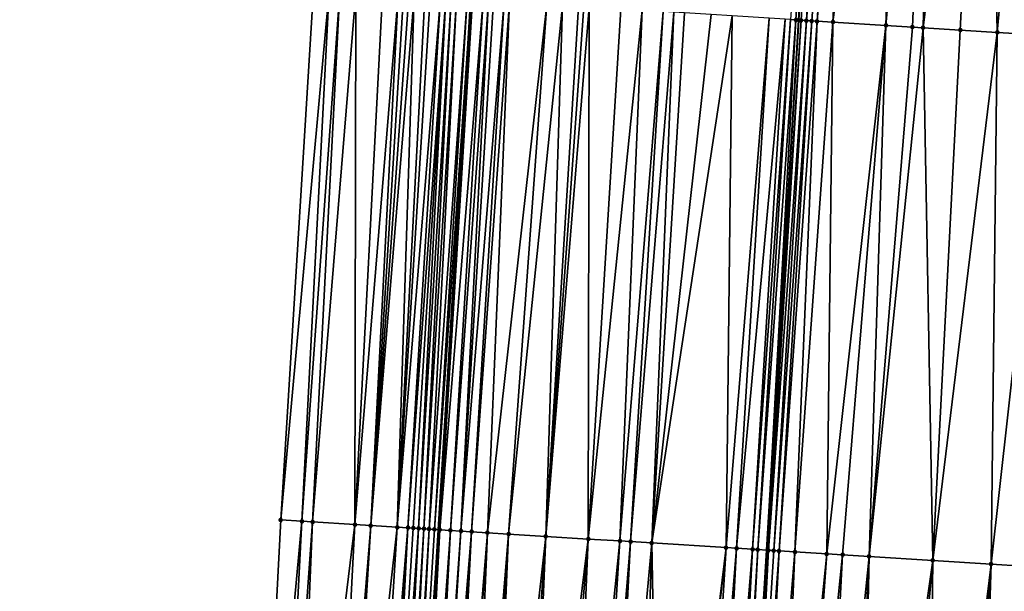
# Model space of a CAD drawing. Header units: feet. Extents: x 2004186 to 2014793, y 836912 to 864902.
# Tile 204 of 256: x 2010554 to 2010591, y 843225 to 843247. Entities that reach past the tile are written whole.
import ezdxf

# ---------------------------------------------------------------- set-up
doc = ezdxf.new("R2010")
doc.units = ezdxf.units.FT
doc.header["$LTSCALE"] = 100
doc.header["$MEASUREMENT"] = 0
for name, color, linetype, lineweight in [('EP_Travel Lane', 5, 'Continuous', 40), ('GPL_Skip Line', 2, 'Continuous', 40), ('Road Shots', 4, 'Continuous', 200), ('Road X-Section', 30, 'Continuous', 13)]:
    doc.layers.add(name, color=color, linetype=linetype, lineweight=lineweight)
doc.layers.add('I-77 SB_MM21-27-Surface-Border', color=7, linetype='Continuous')
doc.layers.add('I-77 SB_MM21-27-Surface-TIN', color=7, linetype='Continuous')

msp = doc.modelspace()

# ---------------------------------------------------------------- linework, layer by layer
at = {"layer": 'EP_Travel Lane'}
msp.add_polyline3d([(2010558.512224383, 843047.9798251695, 384.2585797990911), (2010559.752005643, 843067.9353389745, 384.6486199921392), (2010560.987375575, 843087.909927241, 385.0164313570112), (2010562.20879127, 843107.8919530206, 385.3857446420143), (2010563.419590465, 843127.846860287, 385.7751095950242), (2010564.630640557, 843147.8059025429, 386.1475509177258), (2010565.841734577, 843167.7656687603, 386.517383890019), (2010567.052789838, 843187.7247961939, 386.8756914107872), (2010568.26388598, 843207.6845973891, 387.2601996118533), (2010569.474938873, 843227.6436857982, 387.6570331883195), (2010570.692203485, 843247.6005962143, 388.0009039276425), (2010571.925634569, 843267.5543765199, 388.3690121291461), (2010573.169465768, 843287.5121162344, 388.7474257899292), (2010574.41324535, 843307.4690277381, 389.1454948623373), (2010575.657103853, 843327.4272055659, 389.5305563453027), (2010576.900872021, 843347.3839339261, 389.8874760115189), (2010578.144682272, 843367.3413375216, 390.2809696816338), (2010579.388404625, 843387.2973307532, 390.6696363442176), (2010580.625999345, 843407.2661358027, 391.0499260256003)], dxfattribs=at)
at = {"layer": 'GPL_Skip Line'}
msp.add_polyline3d([(2010572.173120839, 843067.1853502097, 384.8866842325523), (2010573.383677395, 843087.1522644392, 385.2715111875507), (2010574.593150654, 843107.1217036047, 385.6481250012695), (2010575.801028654, 843127.0774880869, 386.0198397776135), (2010577.009118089, 843147.0367657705, 386.3862241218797), (2010578.217223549, 843166.9963081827, 386.7645406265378), (2010579.425309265, 843186.9555244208, 387.1382847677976), (2010580.633436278, 843206.9154229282, 387.51453615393), (2010581.841535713, 843226.8748658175, 387.9099584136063), (2010583.050623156, 843246.8331044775, 388.2790384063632), (2010584.262391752, 843266.7903987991, 388.6445313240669), (2010585.475984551, 843286.7497160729, 389.0292610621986), (2010586.689554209, 843306.7086527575, 389.4212755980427), (2010587.903169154, 843326.6683342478, 389.8042323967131), (2010589.116741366, 843346.627312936, 390.1792374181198), (2010590.330336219, 843366.5866639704, 390.5529749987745), (2010591.543826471, 843386.5442947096, 390.9444645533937), (2010592.776046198, 843406.5061417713, 391.3256484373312)], dxfattribs=at)
at = {"layer": 'I-77 SB_MM21-27-Surface-Border', "color": 3, "linetype": 'ByBlock', "lineweight": -2}
msp.add_polyline3d([(2010553.706987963, 843048.2718491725, 384.0718290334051), (2010555.902907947, 843068.1689129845, 384.5137148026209), (2010556.110678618, 843088.2095597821, 384.8370743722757), (2010557.933477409, 843108.1589607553, 385.238120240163), (2010558.966701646, 843128.1248583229, 385.6144532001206), (2010559.800563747, 843148.1072523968, 385.9863740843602), (2010560.434864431, 843168.102917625, 386.351227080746), (2010561.468312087, 843188.0724312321, 386.7345696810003), (2010562.501814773, 843208.0428355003, 387.1450438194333), (2010563.535265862, 843228.0124046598, 387.5646304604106), (2010564.767158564, 843247.9676128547, 387.9176288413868), (2010566.195908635, 843267.909752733, 388.2113363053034), (2010567.22405945, 843287.8818621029, 388.5370097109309), (2010568.850959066, 843307.8151945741, 388.9336880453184), (2010570.477937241, 843327.7498041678, 389.3338650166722), (2010572.703593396, 843347.6444855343, 389.7545214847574), (2010574.53013818, 843367.5659041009, 390.1623045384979), (2010574.959306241, 843387.5729870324, 390.5039569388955), (2010576.393347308, 843407.5321201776, 390.8893630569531)], dxfattribs=at)
at = {"layer": 'I-77 SB_MM21-27-Surface-TIN', "color": 128, "linetype": 'ByBlock', "lineweight": -2}
for points in [[(2010584.16146229, 843266.7966735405, 388.6409585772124), (2010582.732603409, 843246.8527868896, 388.2754574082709), (2010582.932223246, 843246.8404612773, 388.2761701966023)], [(2010584.16146229, 843266.7966735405, 388.6409585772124), (2010582.932223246, 843246.8404612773, 388.2761701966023), (2010584.262391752, 843266.7903987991, 388.6445313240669)], [(2010582.932223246, 843246.8404612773, 388.2761701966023), (2010583.050623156, 843246.8331044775, 388.2790384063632), (2010584.262391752, 843266.7903987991, 388.6445313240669)], [(2010583.131838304, 843246.8280581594, 388.2810058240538), (2010584.262391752, 843266.7903987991, 388.6445313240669), (2010583.050623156, 843246.8331044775, 388.2790384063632)], [(2010583.331456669, 843246.8157086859, 388.2829879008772), (2010584.262391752, 843266.7903987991, 388.6445313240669), (2010583.131838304, 843246.8280581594, 388.2810058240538)], [(2010584.959920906, 843266.7470337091, 388.6692227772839), (2010584.262391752, 843266.7903987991, 388.6445313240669), (2010583.331456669, 843246.8157086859, 388.2829879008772)], [(2010584.959920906, 843266.7470337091, 388.6692227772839), (2010583.331456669, 843246.8157086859, 388.2829879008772), (2010583.531061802, 843246.8031446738, 388.2963821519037)], [(2010584.959920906, 843266.7470337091, 388.6692227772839), (2010583.531061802, 843246.8031446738, 388.2963821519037), (2010583.730674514, 843246.790703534, 388.303240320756)], [(2010585.359153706, 843266.7222705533, 388.6802868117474), (2010584.959920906, 843266.7470337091, 388.6692227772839), (2010583.730674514, 843246.790703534, 388.303240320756)], [(2010585.359153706, 843266.7222705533, 388.6802868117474), (2010583.730674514, 843246.790703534, 388.303240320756), (2010584.329522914, 843246.753546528, 388.3149626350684)], [(2010586.956109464, 843266.6236172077, 388.7029606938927), (2010585.359153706, 843266.7222705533, 388.6802868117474), (2010584.329522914, 843246.753546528, 388.3149626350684)], [(2010586.956109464, 843266.6236172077, 388.7029606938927), (2010584.329522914, 843246.753546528, 388.3149626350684), (2010586.325702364, 843246.6299836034, 388.3384106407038)], [(2010588.15382608, 843266.549623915, 388.720143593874), (2010586.956109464, 843266.6236172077, 388.7029606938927), (2010586.325702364, 843246.6299836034, 388.3384106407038)], [(2010588.15382608, 843266.549623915, 388.720143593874), (2010586.325702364, 843246.6299836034, 388.3384106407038), (2010587.323788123, 843246.5681378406, 388.3535550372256)], [(2010588.15382608, 843266.549623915, 388.720143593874), (2010587.323788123, 843246.5681378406, 388.3535550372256), (2010587.723023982, 843246.5434247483, 388.3582716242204)], [(2010590.150011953, 843266.4261637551, 388.7562413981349), (2010588.15382608, 843266.549623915, 388.720143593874), (2010587.723023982, 843246.5434247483, 388.3582716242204)], [(2010590.150011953, 843266.4261637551, 388.7562413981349), (2010587.723023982, 843246.5434247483, 388.3582716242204), (2010589.120338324, 843246.4567479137, 388.3844084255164)], [(2010590.150011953, 843266.4261637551, 388.7562413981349), (2010589.120338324, 843246.4567479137, 388.3844084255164), (2010590.517658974, 843246.3701733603, 388.4051044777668)], [(2010592.34582403, 843266.2904814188, 388.7892550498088), (2010590.150011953, 843266.4261637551, 388.7562413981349), (2010590.517658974, 843246.3701733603, 388.4051044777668)], [(2010592.34582403, 843266.2904814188, 388.7892550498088), (2010590.517658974, 843246.3701733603, 388.4051044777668), (2010592.513822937, 843246.2463593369, 388.4419094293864)], [(2010565.366001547, 843247.9303680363, 387.9340222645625), (2010564.767158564, 843247.9676128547, 387.9176288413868), (2010563.535265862, 843228.0124046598, 387.5646304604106)], [(2010565.366001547, 843247.9303680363, 387.9340222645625), (2010563.535265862, 843228.0124046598, 387.5646304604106), (2010564.333721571, 843227.9627196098, 387.583403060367)], [(2010565.765233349, 843247.9055891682, 387.9422377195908), (2010565.366001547, 843247.9303680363, 387.9340222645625), (2010564.333721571, 843227.9627196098, 387.583403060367)], [(2010565.765233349, 843247.9055891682, 387.9422377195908), (2010564.333721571, 843227.9627196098, 387.583403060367), (2010564.732951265, 843227.9379068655, 387.5911949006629)], [(2010566.364077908, 843247.8683698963, 387.9572722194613), (2010565.765233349, 843247.9055891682, 387.9422377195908), (2010564.732951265, 843227.9379068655, 387.5911949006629)], [(2010566.364077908, 843247.8683698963, 387.9572722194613), (2010564.732951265, 843227.9379068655, 387.5911949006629), (2010566.329857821, 843227.8384580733, 387.6329533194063)], [(2010567.362151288, 843247.8063234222, 387.9830932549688), (2010566.364077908, 843247.8683698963, 387.9572722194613), (2010566.329857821, 843227.8384580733, 387.6329533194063)], [(2010567.960990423, 843247.769016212, 388.0028055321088), (2010567.362151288, 843247.8063234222, 387.9830932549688), (2010566.329857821, 843227.8384580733, 387.6329533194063)], [(2010567.960990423, 843247.769016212, 388.0028055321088), (2010566.329857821, 843227.8384580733, 387.6329533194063), (2010566.9286945, 843227.8011116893, 387.6514550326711)], [(2010568.160607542, 843247.7566465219, 388.0058630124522), (2010567.960990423, 843247.769016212, 388.0028055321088), (2010566.9286945, 843227.8011116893, 387.6514550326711)], [(2010568.360232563, 843247.744404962, 388.0021047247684), (2010568.160607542, 843247.7566465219, 388.0058630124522), (2010566.9286945, 843227.8011116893, 387.6514550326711)], [(2010568.559851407, 843247.7320632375, 388.0036745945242), (2010568.360232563, 843247.744404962, 388.0021047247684), (2010566.9286945, 843227.8011116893, 387.6514550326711)], [(2010568.559851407, 843247.7320632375, 388.0036745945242), (2010566.9286945, 843227.8011116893, 387.6514550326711), (2010567.926767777, 843227.7390643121, 387.6717653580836)], [(2010568.959078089, 843247.7072013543, 388.0163059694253), (2010568.559851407, 843247.7320632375, 388.0036745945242), (2010567.926767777, 843227.7390643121, 387.6717653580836)], [(2010569.158689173, 843247.6947338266, 388.0245678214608), (2010568.959078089, 843247.7072013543, 388.0163059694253), (2010567.926767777, 843227.7390643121, 387.6717653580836)], [(2010569.557904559, 843247.669688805, 388.0469410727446), (2010569.158689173, 843247.6947338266, 388.0245678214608), (2010567.926767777, 843227.7390643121, 387.6717653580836)], [(2010569.557904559, 843247.669688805, 388.0469410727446), (2010567.926767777, 843227.7390643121, 387.6717653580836), (2010568.325991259, 843227.714151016, 387.6849407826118)], [(2010569.757520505, 843247.6573000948, 388.05101029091), (2010569.557904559, 843247.669688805, 388.0469410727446), (2010568.325991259, 843227.714151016, 387.6849407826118)], [(2010569.757520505, 843247.6573000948, 388.05101029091), (2010568.325991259, 843227.714151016, 387.6849407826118), (2010568.525612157, 843227.7018425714, 387.683593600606)], [(2010569.757520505, 843247.6573000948, 388.05101029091), (2010568.525612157, 843227.7018425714, 387.683593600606), (2010568.72524453, 843227.6897198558, 387.6723023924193)], [(2010569.957146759, 843247.6450785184, 388.0461890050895), (2010569.757520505, 843247.6573000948, 388.05101029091), (2010568.72524453, 843227.6897198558, 387.6723023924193)], [(2010569.957146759, 843247.6450785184, 388.0461890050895), (2010568.72524453, 843227.6897198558, 387.6723023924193), (2010568.924873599, 843227.6775436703, 387.6638739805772)], [(2010570.156779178, 843247.6329568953, 388.0360508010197), (2010569.957146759, 843247.6450785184, 388.0461890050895), (2010568.924873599, 843227.6775436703, 387.6638739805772)], [(2010570.156779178, 843247.6329568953, 388.0360508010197), (2010568.924873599, 843227.6775436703, 387.6638739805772), (2010569.124499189, 843227.6653111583, 387.6584613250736)], [(2010570.556059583, 843247.6089660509, 388.0023481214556), (2010570.156779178, 843247.6329568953, 388.0360508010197), (2010569.124499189, 843227.6653111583, 387.6584613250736)], [(2010570.556059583, 843247.6089660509, 388.0023481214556), (2010569.124499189, 843227.6653111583, 387.6584613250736), (2010569.324122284, 843227.6530382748, 387.6552101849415)], [(2010570.556059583, 843247.6089660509, 388.0023481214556), (2010569.324122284, 843227.6530382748, 387.6552101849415), (2010570.692203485, 843247.6005962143, 388.0009039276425)], [(2010569.324122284, 843227.6530382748, 387.6552101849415), (2010569.474938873, 843227.6436857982, 387.6570331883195), (2010570.692203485, 843247.6005962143, 388.0009039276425)], [(2010570.755682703, 843247.5966936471, 388.0002305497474), (2010570.692203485, 843247.6005962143, 388.0009039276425), (2010569.474938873, 843227.6436857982, 387.6570331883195)], [(2010570.755682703, 843247.5966936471, 388.0002305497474), (2010569.474938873, 843227.6436857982, 387.6570331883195), (2010569.523738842, 843227.6406596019, 387.6576230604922)], [(2010571.154892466, 843247.5715574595, 388.0274532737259), (2010570.755682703, 843247.5966936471, 388.0002305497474), (2010569.523738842, 843227.6406596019, 387.6576230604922)], [(2010571.154892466, 843247.5715574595, 388.0274532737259), (2010569.523738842, 843227.6406596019, 387.6576230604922), (2010569.922954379, 843227.6156177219, 387.6776829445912)], [(2010571.35450278, 843247.5590774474, 388.0363792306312), (2010571.154892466, 843247.5715574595, 388.0274532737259), (2010569.922954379, 843227.6156177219, 387.6776829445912)], [(2010571.35450278, 843247.5590774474, 388.0363792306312), (2010569.922954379, 843227.6156177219, 387.6776829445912), (2010570.32218361, 843227.5907974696, 387.6858767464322)], [(2010571.554120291, 843247.5467141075, 388.0390989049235), (2010571.35450278, 843247.5590774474, 388.0363792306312), (2010570.32218361, 843227.5907974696, 387.6858767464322)], [(2010571.953340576, 843247.521748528, 388.0572463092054), (2010571.554120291, 843247.5467141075, 388.0390989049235), (2010570.32218361, 843227.5907974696, 387.6858767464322)], [(2010571.953340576, 843247.521748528, 388.0572463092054), (2010570.32218361, 843227.5907974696, 387.6858767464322), (2010570.72140458, 843227.5658435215, 387.7012287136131)], [(2010572.15295505, 843247.5093359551, 388.0625848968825), (2010571.953340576, 843247.521748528, 388.0572463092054), (2010570.72140458, 843227.5658435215, 387.7012287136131)], [(2010572.15295505, 843247.5093359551, 388.0625848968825), (2010570.72140458, 843227.5658435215, 387.7012287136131), (2010571.320245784, 843227.5285703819, 387.7158088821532)], [(2010573.550270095, 843247.422670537, 388.0881143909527), (2010572.15295505, 843247.5093359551, 388.0625848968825), (2010571.320245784, 843227.5285703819, 387.7158088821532)], [(2010573.550270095, 843247.422670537, 388.0881143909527), (2010571.320245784, 843227.5285703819, 387.7158088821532), (2010572.11871347, 843227.4790791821, 387.7242026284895)], [(2010574.149116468, 843247.385480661, 388.1015851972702), (2010573.550270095, 843247.422670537, 388.0881143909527), (2010572.11871347, 843227.4790791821, 387.7242026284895)], [(2010574.149116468, 843247.385480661, 388.1015851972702), (2010572.11871347, 843227.4790791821, 387.7242026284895), (2010573.516019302, 843227.3922653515, 387.7498263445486)], [(2010574.747958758, 843247.3482246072, 388.1185762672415), (2010574.149116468, 843247.385480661, 388.1015851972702), (2010573.516019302, 843227.3922653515, 387.7498263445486)], [(2010574.947576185, 843247.3358599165, 388.1213677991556), (2010574.747958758, 843247.3482246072, 388.1185762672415), (2010573.516019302, 843227.3922653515, 387.7498263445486)], [(2010575.147189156, 843247.3234229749, 388.1280026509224), (2010574.947576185, 843247.3358599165, 388.1213677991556), (2010573.516019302, 843227.3922653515, 387.7498263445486)], [(2010575.147189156, 843247.3234229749, 388.1280026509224), (2010573.516019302, 843227.3922653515, 387.7498263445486), (2010575.112937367, 843227.2930028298, 387.7816117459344)], [(2010576.344883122, 843247.2490630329, 388.15389049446), (2010575.147189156, 843247.3234229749, 388.1280026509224), (2010575.112937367, 843227.2930028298, 387.7816117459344)], [(2010577.143348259, 843247.1995301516, 388.1689993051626), (2010576.344883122, 843247.2490630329, 388.15389049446), (2010575.112937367, 843227.2930028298, 387.7816117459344)], [(2010577.143348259, 843247.1995301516, 388.1689993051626), (2010575.112937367, 843227.2930028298, 387.7816117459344), (2010576.310630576, 843227.2186313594, 387.8014127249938)], [(2010577.941814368, 843247.1500130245, 388.1832700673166), (2010577.143348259, 843247.1995301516, 388.1689993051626), (2010576.310630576, 843227.2186313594, 387.8014127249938)], [(2010577.941814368, 843247.1500130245, 388.1832700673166), (2010576.310630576, 843227.2186313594, 387.8014127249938), (2010576.709861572, 843227.1938396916, 387.8080761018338)], [(2010578.341044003, 843247.125199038, 388.1933536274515), (2010577.941814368, 843247.1500130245, 388.1832700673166), (2010576.709861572, 843227.1938396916, 387.8080761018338)], [(2010578.341044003, 843247.125199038, 388.1933536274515), (2010576.709861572, 843227.1938396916, 387.8080761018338), (2010577.508322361, 843227.144236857, 387.8224468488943)], [(2010578.740278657, 843247.1004663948, 388.1991102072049), (2010578.341044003, 843247.125199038, 388.1933536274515), (2010577.508322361, 843227.144236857, 387.8224468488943)], [(2010579.738354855, 843247.0384656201, 388.2225003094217), (2010578.740278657, 843247.1004663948, 388.1991102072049), (2010577.508322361, 843227.144236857, 387.8224468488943)], [(2010580.536818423, 843246.9889073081, 388.2389618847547), (2010579.738354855, 843247.0384656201, 388.2225003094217), (2010577.508322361, 843227.144236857, 387.8224468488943)], [(2010580.536818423, 843246.9889073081, 388.2389618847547), (2010577.508322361, 843227.144236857, 387.8224468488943), (2010580.30292059, 843226.9703917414, 387.8853368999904)], [(2010581.934124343, 843246.9020939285, 388.2723620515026), (2010580.536818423, 843246.9889073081, 388.2389618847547), (2010580.30292059, 843226.9703917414, 387.8853368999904)], [(2010581.934124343, 843246.9020939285, 388.2723620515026), (2010580.30292059, 843226.9703917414, 387.8853368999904), (2010580.702152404, 843226.945613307, 387.8912917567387)], [(2010582.532980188, 843246.865057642, 388.2776628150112), (2010581.934124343, 843246.9020939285, 388.2723620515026), (2010580.702152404, 843226.945613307, 387.8912917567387)], [(2010582.532980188, 843246.865057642, 388.2776628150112), (2010580.702152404, 843226.945613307, 387.8912917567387), (2010581.301008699, 843226.9085844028, 387.8927954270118)], [(2010582.732603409, 843246.8527868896, 388.2754574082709), (2010582.532980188, 843246.865057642, 388.2776628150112), (2010581.301008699, 843226.9085844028, 387.8927954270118)], [(2010582.732603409, 843246.8527868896, 388.2754574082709), (2010581.301008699, 843226.9085844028, 387.8927954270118), (2010581.500624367, 843226.8961913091, 387.8959804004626)], [(2010582.932223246, 843246.8404612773, 388.2761701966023), (2010582.732603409, 843246.8527868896, 388.2754574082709), (2010581.500624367, 843226.8961913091, 387.8959804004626)], [(2010582.932223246, 843246.8404612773, 388.2761701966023), (2010581.500624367, 843226.8961913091, 387.8959804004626), (2010581.841535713, 843226.8748658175, 387.9099584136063)], [(2010582.932223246, 843246.8404612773, 388.2761701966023), (2010581.841535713, 843226.8748658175, 387.9099584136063), (2010583.050623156, 843246.8331044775, 388.2790384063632)], [(2010583.131838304, 843246.8280581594, 388.2810058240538), (2010583.050623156, 843246.8331044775, 388.2790384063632), (2010581.841535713, 843226.8748658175, 387.9099584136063)], [(2010583.131838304, 843246.8280581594, 388.2810058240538), (2010581.841535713, 843226.8748658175, 387.9099584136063), (2010581.899844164, 843226.8712183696, 387.9123491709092)], [(2010583.331456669, 843246.8157086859, 388.2829879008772), (2010583.131838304, 843246.8280581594, 388.2810058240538), (2010581.899844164, 843226.8712183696, 387.9123491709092)], [(2010583.331456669, 843246.8157086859, 388.2829879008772), (2010581.899844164, 843226.8712183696, 387.9123491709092), (2010582.099452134, 843226.8587006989, 387.9222040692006)], [(2010583.531061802, 843246.8031446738, 388.2963821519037), (2010583.331456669, 843246.8157086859, 388.2829879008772), (2010582.099452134, 843226.8587006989, 387.9222040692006)], [(2010583.531061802, 843246.8031446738, 388.2963821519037), (2010582.099452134, 843226.8587006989, 387.9222040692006), (2010582.299062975, 843226.8462294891, 387.9295714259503)], [(2010583.730674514, 843246.790703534, 388.303240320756), (2010583.531061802, 843246.8031446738, 388.2963821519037), (2010582.299062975, 843226.8462294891, 387.9295714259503)], [(2010583.730674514, 843246.790703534, 388.303240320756), (2010582.299062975, 843226.8462294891, 387.9295714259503), (2010582.897907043, 843226.8090027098, 387.9416694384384)], [(2010584.329522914, 843246.753546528, 388.3149626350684), (2010583.730674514, 843246.790703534, 388.303240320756), (2010582.897907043, 843226.8090027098, 387.9416694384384)], [(2010584.329522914, 843246.753546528, 388.3149626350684), (2010582.897907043, 843226.8090027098, 387.9416694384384), (2010584.095607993, 843226.734756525, 387.9547625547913)], [(2010586.325702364, 843246.6299836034, 388.3384106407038), (2010584.329522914, 843246.753546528, 388.3149626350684), (2010584.095607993, 843226.734756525, 387.9547625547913)], [(2010586.325702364, 843246.6299836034, 388.3384106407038), (2010584.095607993, 843226.734756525, 387.9547625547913), (2010584.69445832, 843226.6976310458, 387.9614369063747)], [(2010586.325702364, 843246.6299836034, 388.3384106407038), (2010584.69445832, 843226.6976310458, 387.9614369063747), (2010585.692535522, 843226.6356471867, 387.9783464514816)], [(2010587.323788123, 843246.5681378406, 388.3535550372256), (2010586.325702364, 843246.6299836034, 388.3384106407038), (2010585.692535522, 843226.6356471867, 387.9783464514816)], [(2010587.723023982, 843246.5434247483, 388.3582716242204), (2010587.323788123, 843246.5681378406, 388.3535550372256), (2010585.692535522, 843226.6356471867, 387.9783464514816)], [(2010587.723023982, 843246.5434247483, 388.3582716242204), (2010585.692535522, 843226.6356471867, 387.9783464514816), (2010588.087916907, 843226.486822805, 388.0223087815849)], [(2010589.120338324, 843246.4567479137, 388.3844084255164), (2010587.723023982, 843246.5434247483, 388.3582716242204), (2010588.087916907, 843226.486822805, 388.0223087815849)], [(2010590.517658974, 843246.3701733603, 388.4051044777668), (2010589.120338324, 843246.4567479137, 388.3844084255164), (2010588.087916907, 843226.486822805, 388.0223087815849)], [(2010590.517658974, 843246.3701733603, 388.4051044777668), (2010588.087916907, 843226.486822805, 388.0223087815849), (2010590.283692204, 843226.3505465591, 388.0547851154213)], [(2010592.513822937, 843246.2463593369, 388.4419094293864), (2010590.517658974, 843246.3701733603, 388.4051044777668), (2010590.283692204, 843226.3505465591, 388.0547851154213)], [(2010592.513822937, 843246.2463593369, 388.4419094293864), (2010590.283692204, 843226.3505465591, 388.0547851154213), (2010591.481383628, 843226.2761462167, 388.0761319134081)], [(2010564.333721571, 843227.9627196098, 387.583403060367), (2010563.535265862, 843228.0124046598, 387.5646304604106), (2010562.501814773, 843208.0428355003, 387.1450438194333)], [(2010564.333721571, 843227.9627196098, 387.583403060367), (2010562.501814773, 843208.0428355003, 387.1450438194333), (2010563.300259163, 843207.9929672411, 387.1727793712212)], [(2010564.732951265, 843227.9379068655, 387.5911949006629), (2010564.333721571, 843227.9627196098, 387.583403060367), (2010563.300259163, 843207.9929672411, 387.1727793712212)], [(2010564.732951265, 843227.9379068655, 387.5911949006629), (2010563.300259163, 843207.9929672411, 387.1727793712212), (2010563.899095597, 843207.9556168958, 387.1909390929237)], [(2010566.329857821, 843227.8384580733, 387.6329533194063), (2010564.732951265, 843227.9379068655, 387.5911949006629), (2010563.899095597, 843207.9556168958, 387.1909390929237)], [(2010566.329857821, 843227.8384580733, 387.6329533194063), (2010563.899095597, 843207.9556168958, 387.1909390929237), (2010565.296375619, 843207.8683853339, 387.237507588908)], [(2010566.9286945, 843227.8011116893, 387.6514550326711), (2010566.329857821, 843227.8384580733, 387.6329533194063), (2010565.296375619, 843207.8683853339, 387.237507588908)], [(2010566.9286945, 843227.8011116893, 387.6514550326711), (2010565.296375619, 843207.8683853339, 387.237507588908), (2010565.695602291, 843207.8435236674, 387.2476104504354)], [(2010567.926767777, 843227.7390643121, 387.6717653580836), (2010566.9286945, 843227.8011116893, 387.6514550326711), (2010565.695602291, 843207.8435236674, 387.2476104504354)], [(2010567.926767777, 843227.7390643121, 387.6717653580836), (2010565.695602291, 843207.8435236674, 387.2476104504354), (2010566.693654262, 843207.7811314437, 387.2852361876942)], [(2010568.325991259, 843227.714151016, 387.6849407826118), (2010567.926767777, 843227.7390643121, 387.6717653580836), (2010566.693654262, 843207.7811314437, 387.2852361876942)], [(2010568.325991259, 843227.714151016, 387.6849407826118), (2010566.693654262, 843207.7811314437, 387.2852361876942), (2010567.092868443, 843207.7560676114, 387.3058428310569)], [(2010568.325991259, 843227.714151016, 387.6849407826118), (2010567.092868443, 843207.7560676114, 387.3058428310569), (2010567.292491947, 843207.7438013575, 387.3023433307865)], [(2010568.525612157, 843227.7018425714, 387.683593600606), (2010568.325991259, 843227.714151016, 387.6849407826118), (2010567.292491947, 843207.7438013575, 387.3023433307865)], [(2010568.72524453, 843227.6897198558, 387.6723023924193), (2010568.525612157, 843227.7018425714, 387.683593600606), (2010567.292491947, 843207.7438013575, 387.3023433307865)], [(2010568.72524453, 843227.6897198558, 387.6723023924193), (2010567.292491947, 843207.7438013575, 387.3023433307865), (2010567.691774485, 843207.7198438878, 387.2654674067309)], [(2010568.924873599, 843227.6775436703, 387.6638739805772), (2010568.72524453, 843227.6897198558, 387.6723023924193), (2010567.691774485, 843207.7198438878, 387.2654674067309)], [(2010568.924873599, 843227.6775436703, 387.6638739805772), (2010567.691774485, 843207.7198438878, 387.2654674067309), (2010567.891405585, 843207.7077005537, 387.2555814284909)], [(2010569.124499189, 843227.6653111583, 387.6584613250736), (2010568.924873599, 843227.6775436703, 387.6638739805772), (2010567.891405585, 843207.7077005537, 387.2555814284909)], [(2010569.124499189, 843227.6653111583, 387.6584613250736), (2010567.891405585, 843207.7077005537, 387.2555814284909), (2010568.091026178, 843207.6953871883, 387.2545296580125)], [(2010569.324122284, 843227.6530382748, 387.6552101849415), (2010569.124499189, 843227.6653111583, 387.6584613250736), (2010568.091026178, 843207.6953871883, 387.2545296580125)], [(2010569.324122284, 843227.6530382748, 387.6552101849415), (2010568.091026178, 843207.6953871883, 387.2545296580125), (2010569.474938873, 843227.6436857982, 387.6570331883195)], [(2010568.091026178, 843207.6953871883, 387.2545296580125), (2010568.26388598, 843207.6845973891, 387.2601996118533), (2010569.474938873, 843227.6436857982, 387.6570331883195)], [(2010569.523738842, 843227.6406596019, 387.6576230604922), (2010569.474938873, 843227.6436857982, 387.6570331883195), (2010568.26388598, 843207.6845973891, 387.2601996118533)], [(2010569.523738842, 843227.6406596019, 387.6576230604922), (2010568.26388598, 843207.6845973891, 387.2601996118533), (2010568.290637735, 843207.6829275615, 387.2610770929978)], [(2010569.523738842, 843227.6406596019, 387.6576230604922), (2010568.290637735, 843207.6829275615, 387.2610770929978), (2010568.490244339, 843207.6703877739, 387.2717894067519)], [(2010569.922954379, 843227.6156177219, 387.6776829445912), (2010569.523738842, 843227.6406596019, 387.6576230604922), (2010568.490244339, 843207.6703877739, 387.2717894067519)], [(2010569.922954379, 843227.6156177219, 387.6776829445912), (2010568.490244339, 843207.6703877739, 387.2717894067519), (2010568.68985345, 843207.6578885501, 387.2803941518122)], [(2010569.922954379, 843227.6156177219, 387.6776829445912), (2010568.68985345, 843207.6578885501, 387.2803941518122), (2010568.889468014, 843207.6454775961, 387.284412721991)], [(2010570.32218361, 843227.5907974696, 387.6858767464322), (2010569.922954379, 843227.6156177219, 387.6776829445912), (2010568.889468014, 843207.6454775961, 387.284412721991)], [(2010570.32218361, 843227.5907974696, 387.6858767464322), (2010568.889468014, 843207.6454775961, 387.284412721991), (2010569.089084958, 843207.6331051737, 387.2864293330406)], [(2010570.72140458, 843227.5658435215, 387.7012287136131), (2010570.32218361, 843227.5907974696, 387.6858767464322), (2010569.089084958, 843207.6331051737, 387.2864293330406)], [(2010570.72140458, 843227.5658435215, 387.7012287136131), (2010569.089084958, 843207.6331051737, 387.2864293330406), (2010569.488314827, 843207.6082952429, 387.2938441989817)], [(2010570.72140458, 843227.5658435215, 387.7012287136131), (2010569.488314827, 843207.6082952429, 387.2938441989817), (2010569.687931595, 843207.5959199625, 387.2960092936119)], [(2010571.320245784, 843227.5285703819, 387.7158088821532), (2010570.72140458, 843227.5658435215, 387.7012287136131), (2010569.687931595, 843207.5959199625, 387.2960092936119)], [(2010571.320245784, 843227.5285703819, 387.7158088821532), (2010569.687931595, 843207.5959199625, 387.2960092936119), (2010569.88754574, 843207.5835022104, 387.3003810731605)], [(2010571.320245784, 843227.5285703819, 387.7158088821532), (2010569.88754574, 843207.5835022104, 387.3003810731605), (2010570.486398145, 843207.546410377, 387.3051094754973)], [(2010572.11871347, 843227.4790791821, 387.7242026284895), (2010571.320245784, 843227.5285703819, 387.7158088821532), (2010570.486398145, 843207.546410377, 387.3051094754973)], [(2010572.11871347, 843227.4790791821, 387.7242026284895), (2010570.486398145, 843207.546410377, 387.3051094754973), (2010570.885625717, 843207.5215632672, 387.314456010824)], [(2010572.11871347, 843227.4790791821, 387.7242026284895), (2010570.885625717, 843207.5215632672, 387.314456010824), (2010571.284856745, 843207.4967721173, 387.3208950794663)], [(2010573.516019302, 843227.3922653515, 387.7498263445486), (2010572.11871347, 843227.4790791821, 387.7242026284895), (2010571.284856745, 843207.4967721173, 387.3208950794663)], [(2010573.516019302, 843227.3922653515, 387.7498263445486), (2010571.284856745, 843207.4967721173, 387.3208950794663), (2010572.083317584, 843207.4471700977, 387.3347977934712)], [(2010573.516019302, 843227.3922653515, 387.7498263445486), (2010572.083317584, 843207.4471700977, 387.3347977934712), (2010572.682164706, 843207.4099927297, 387.3439702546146)], [(2010575.112937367, 843227.2930028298, 387.7816117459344), (2010573.516019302, 843227.3922653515, 387.7498263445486), (2010572.682164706, 843207.4099927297, 387.3439702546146)], [(2010575.112937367, 843227.2930028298, 387.7816117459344), (2010572.682164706, 843207.4099927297, 387.3439702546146), (2010573.480617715, 843207.3602639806, 387.3644573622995)], [(2010575.112937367, 843227.2930028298, 387.7816117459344), (2010573.480617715, 843207.3602639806, 387.3644573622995), (2010574.279075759, 843207.3106167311, 387.3807100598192)], [(2010576.310630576, 843227.2186313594, 387.8014127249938), (2010575.112937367, 843227.2930028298, 387.7816117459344), (2010574.279075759, 843207.3106167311, 387.3807100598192)], [(2010576.310630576, 843227.2186313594, 387.8014127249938), (2010574.279075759, 843207.3106167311, 387.3807100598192), (2010575.077540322, 843207.2610749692, 387.3914820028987)], [(2010576.709861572, 843227.1938396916, 387.8080761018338), (2010576.310630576, 843227.2186313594, 387.8014127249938), (2010575.077540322, 843207.2610749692, 387.3914820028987)], [(2010576.709861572, 843227.1938396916, 387.8080761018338), (2010575.077540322, 843207.2610749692, 387.3914820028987), (2010575.676385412, 843207.2238647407, 387.4023617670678)], [(2010577.508322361, 843227.144236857, 387.8224468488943), (2010576.709861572, 843227.1938396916, 387.8080761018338), (2010575.676385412, 843207.2238647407, 387.4023617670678)], [(2010577.508322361, 843227.144236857, 387.8224468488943), (2010575.676385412, 843207.2238647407, 387.4023617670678), (2010576.874062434, 843207.1492312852, 387.4351879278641)], [(2010577.508322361, 843227.144236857, 387.8224468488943), (2010576.874062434, 843207.1492312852, 387.4351879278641), (2010577.872134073, 843207.0871573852, 387.4562747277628)], [(2010580.30292059, 843226.9703917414, 387.8853368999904), (2010577.508322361, 843227.144236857, 387.8224468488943), (2010577.872134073, 843207.0871573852, 387.4562747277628)], [(2010580.30292059, 843226.9703917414, 387.8853368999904), (2010577.872134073, 843207.0871573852, 387.4562747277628), (2010578.071750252, 843207.0747725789, 387.4589347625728)], [(2010580.30292059, 843226.9703917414, 387.8853368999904), (2010578.071750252, 843207.0747725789, 387.4589347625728), (2010579.06981203, 843207.0125390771, 387.4883138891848)], [(2010580.702152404, 843226.945613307, 387.8912917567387), (2010580.30292059, 843226.9703917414, 387.8853368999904), (2010579.06981203, 843207.0125390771, 387.4883138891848)], [(2010580.702152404, 843226.945613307, 387.8912917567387), (2010579.06981203, 843207.0125390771, 387.4883138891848), (2010579.469042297, 843206.9877355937, 387.4953937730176)], [(2010580.702152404, 843226.945613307, 387.8912917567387), (2010579.469042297, 843206.9877355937, 387.4953937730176), (2010579.668654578, 843206.9752876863, 387.5013323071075)], [(2010581.301008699, 843226.9085844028, 387.8927954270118), (2010580.702152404, 843226.945613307, 387.8912917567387), (2010579.668654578, 843206.9752876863, 387.5013323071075)], [(2010581.301008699, 843226.9085844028, 387.8927954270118), (2010579.668654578, 843206.9752876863, 387.5013323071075), (2010580.267501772, 843206.9381114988, 387.5104434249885)], [(2010581.500624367, 843226.8961913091, 387.8959804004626), (2010581.301008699, 843226.9085844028, 387.8927954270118), (2010580.267501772, 843206.9381114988, 387.5104434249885)], [(2010581.500624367, 843226.8961913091, 387.8959804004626), (2010580.267501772, 843206.9381114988, 387.5104434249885), (2010580.467119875, 843206.9257578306, 387.5114856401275)], [(2010581.500624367, 843226.8961913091, 387.8959804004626), (2010580.467119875, 843206.9257578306, 387.5114856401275), (2010581.841535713, 843226.8748658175, 387.9099584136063)], [(2010580.467119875, 843206.9257578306, 387.5114856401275), (2010580.633436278, 843206.9154229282, 387.51453615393), (2010581.841535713, 843226.8748658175, 387.9099584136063)], [(2010581.899844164, 843226.8712183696, 387.9123491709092), (2010581.841535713, 843226.8748658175, 387.9099584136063), (2010580.633436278, 843206.9154229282, 387.51453615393)], [(2010581.899844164, 843226.8712183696, 387.9123491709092), (2010580.633436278, 843206.9154229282, 387.51453615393), (2010580.866349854, 843206.900949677, 387.5188081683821)], [(2010582.099452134, 843226.8587006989, 387.9222040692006), (2010581.899844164, 843226.8712183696, 387.9123491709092), (2010580.866349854, 843206.900949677, 387.5188081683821)], [(2010582.299062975, 843226.8462294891, 387.9295714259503), (2010582.099452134, 843226.8587006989, 387.9222040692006), (2010580.866349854, 843206.900949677, 387.5188081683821)], [(2010582.299062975, 843226.8462294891, 387.9295714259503), (2010580.866349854, 843206.900949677, 387.5188081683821), (2010581.265565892, 843206.8759159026, 387.5378531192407)], [(2010582.897907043, 843226.8090027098, 387.9416694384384), (2010582.299062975, 843226.8462294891, 387.9295714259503), (2010581.265565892, 843206.8759159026, 387.5378531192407)], [(2010582.897907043, 843226.8090027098, 387.9416694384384), (2010581.265565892, 843206.8759159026, 387.5378531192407), (2010582.064023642, 843206.8262638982, 387.5543528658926)], [(2010584.095607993, 843226.734756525, 387.9547625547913), (2010582.897907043, 843226.8090027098, 387.9416694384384), (2010582.064023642, 843206.8262638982, 387.5543528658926)], [(2010584.095607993, 843226.734756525, 387.9547625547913), (2010582.064023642, 843206.8262638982, 387.5543528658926), (2010582.662872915, 843206.7891213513, 387.5617161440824)], [(2010584.69445832, 843226.6976310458, 387.9614369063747), (2010584.095607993, 843226.734756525, 387.9547625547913), (2010582.662872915, 843206.7891213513, 387.5617161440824)], [(2010584.69445832, 843226.6976310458, 387.9614369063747), (2010582.662872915, 843206.7891213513, 387.5617161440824), (2010583.660956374, 843206.7272387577, 387.5728633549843)], [(2010585.692535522, 843226.6356471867, 387.9783464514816), (2010584.69445832, 843226.6976310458, 387.9614369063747), (2010583.660956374, 843206.7272387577, 387.5728633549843)], [(2010585.692535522, 843226.6356471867, 387.9783464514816), (2010583.660956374, 843206.7272387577, 387.5728633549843), (2010584.65903292, 843206.6652442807, 387.5898236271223)], [(2010585.692535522, 843226.6356471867, 387.9783464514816), (2010584.65903292, 843206.6652442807, 387.5898236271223), (2010585.257876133, 843206.628003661, 387.6022824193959)], [(2010588.087916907, 843226.486822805, 388.0223087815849), (2010585.692535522, 843226.6356471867, 387.9783464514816), (2010585.257876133, 843206.628003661, 387.6022824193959)], [(2010588.087916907, 843226.486822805, 388.0223087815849), (2010585.257876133, 843206.628003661, 387.6022824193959), (2010586.255952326, 843206.5660034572, 387.6195402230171)], [(2010588.087916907, 843226.486822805, 388.0223087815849), (2010586.255952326, 843206.5660034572, 387.6195402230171), (2010587.852874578, 843206.46680871, 387.6468628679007)], [(2010590.283692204, 843226.3505465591, 388.0547851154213), (2010588.087916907, 843226.486822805, 388.0223087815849), (2010587.852874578, 843206.46680871, 387.6468628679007)], [(2010590.283692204, 843226.3505465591, 388.0547851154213), (2010587.852874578, 843206.46680871, 387.6468628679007), (2010588.651338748, 843206.4172606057, 387.6579643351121)], [(2010590.283692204, 843226.3505465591, 388.0547851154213), (2010588.651338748, 843206.4172606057, 387.6579643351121), (2010589.649415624, 843206.3552714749, 387.6746468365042)], [(2010591.481383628, 843226.2761462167, 388.0761319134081), (2010590.283692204, 843226.3505465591, 388.0547851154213), (2010589.649415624, 843206.3552714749, 387.6746468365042)], [(2010591.481383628, 843226.2761462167, 388.0761319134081), (2010589.649415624, 843206.3552714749, 387.6746468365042), (2010591.046716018, 843206.2683696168, 387.704085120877)]]:
    msp.add_3dface(points, dxfattribs=at)
at = {"layer": 'Road Shots', "lineweight": 100}
for p in [(2010582.932223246, 843246.8404612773, 388.2761701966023), (2010583.131838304, 843246.8280581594, 388.2810058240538), (2010583.331456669, 843246.8157086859, 388.2829879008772), (2010583.531061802, 843246.8031446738, 388.2963821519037), (2010583.730674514, 843246.790703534, 388.303240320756), (2010584.329522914, 843246.753546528, 388.3149626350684), (2010586.325702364, 843246.6299836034, 388.3384106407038), (2010587.323788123, 843246.5681378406, 388.3535550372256), (2010587.723023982, 843246.5434247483, 388.3582716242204), (2010589.120338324, 843246.4567479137, 388.3844084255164), (2010590.517658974, 843246.3701733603, 388.4051044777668), (2010563.535265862, 843228.0124046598, 387.5646304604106), (2010564.333721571, 843227.9627196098, 387.583403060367), (2010564.732951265, 843227.9379068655, 387.5911949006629), (2010566.329857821, 843227.8384580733, 387.6329533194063), (2010566.9286945, 843227.8011116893, 387.6514550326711), (2010567.926767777, 843227.7390643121, 387.6717653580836), (2010568.325991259, 843227.714151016, 387.6849407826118), (2010568.525612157, 843227.7018425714, 387.683593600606), (2010568.72524453, 843227.6897198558, 387.6723023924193), (2010568.924873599, 843227.6775436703, 387.6638739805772), (2010569.124499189, 843227.6653111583, 387.6584613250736), (2010569.324122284, 843227.6530382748, 387.6552101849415), (2010569.523738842, 843227.6406596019, 387.6576230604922), (2010569.922954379, 843227.6156177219, 387.6776829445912), (2010570.32218361, 843227.5907974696, 387.6858767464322), (2010570.72140458, 843227.5658435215, 387.7012287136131), (2010571.320245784, 843227.5285703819, 387.7158088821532), (2010572.11871347, 843227.4790791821, 387.7242026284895), (2010573.516019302, 843227.3922653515, 387.7498263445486), (2010575.112937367, 843227.2930028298, 387.7816117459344), (2010576.310630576, 843227.2186313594, 387.8014127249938), (2010576.709861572, 843227.1938396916, 387.8080761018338), (2010577.508322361, 843227.144236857, 387.8224468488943), (2010580.30292059, 843226.9703917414, 387.8853368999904), (2010580.702152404, 843226.945613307, 387.8912917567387), (2010581.301008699, 843226.9085844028, 387.8927954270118), (2010581.500624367, 843226.8961913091, 387.8959804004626), (2010581.899844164, 843226.8712183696, 387.9123491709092), (2010582.099452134, 843226.8587006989, 387.9222040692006), (2010582.299062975, 843226.8462294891, 387.9295714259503), (2010582.897907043, 843226.8090027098, 387.9416694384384), (2010584.095607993, 843226.734756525, 387.9547625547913), (2010584.69445832, 843226.6976310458, 387.9614369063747), (2010585.692535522, 843226.6356471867, 387.9783464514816), (2010588.087916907, 843226.486822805, 388.0223087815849), (2010590.283692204, 843226.3505465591, 388.0547851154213)]:
    msp.add_point(p, dxfattribs=at)
at = {"layer": 'Road X-Section', "extrusion": (0.06155014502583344, 0.9979263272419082, 0.01883149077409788), "elevation": 965257.2053437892, "flags": 128}
msp.add_lwpolyline([(-1954840.127442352, -17792.4696356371), (-1954840.727442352, -17792.4532393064), (-1954841.127442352, -17792.44502239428), (-1954841.727442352, -17792.42998522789), (-1954842.727442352, -17792.40415961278), (-1954843.327442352, -17792.38444383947), (-1954843.527442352, -17792.38138581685), (-1954843.727442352, -17792.38514477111), (-1954843.927442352, -17792.38357462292), (-1954844.327442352, -17792.37094100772), (-1954844.527442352, -17792.36267769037), (-1954844.927442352, -17792.34030047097), (-1954845.127442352, -17792.33623053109), (-1954845.327442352, -17792.34105267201), (-1954845.527442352, -17792.35119267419), (-1954845.927442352, -17792.38490133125), (-1954846.127442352, -17792.38701927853), (-1954846.527442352, -17792.35979172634), (-1954846.727442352, -17792.35086418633), (-1954846.927442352, -17792.34814402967), (-1954847.327442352, -17792.32999340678), (-1954847.527442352, -17792.32465387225), (-1954848.927442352, -17792.29911985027), (-1954849.527442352, -17792.28564665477), (-1954850.127442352, -17792.26865257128), (-1954850.327442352, -17792.26586054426), (-1954850.527442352, -17792.25922451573), (-1954851.727442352, -17792.23333208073), (-1954852.527442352, -17792.21822059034), (-1954853.327442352, -17792.20394729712), (-1954853.727442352, -17792.19386194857), (-1954854.127442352, -17792.18810434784), (-1954855.127442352, -17792.16471009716), (-1954855.927442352, -17792.14824560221), (-1954857.327442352, -17792.11483951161), (-1954857.927442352, -17792.10953780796), (-1954858.127442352, -17792.11174360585), (-1954858.327442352, -17792.1110306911), (-1954858.527442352, -17792.106194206), (-1954858.727442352, -17792.10421177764), (-1954858.927442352, -17792.09081515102), (-1954859.127442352, -17792.0839557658), (-1954859.727442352, -17792.07223137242), (-1954861.727442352, -17792.04877920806), (-1954862.727442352, -17792.03363212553), (-1954863.127442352, -17792.028914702), (-1954864.527442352, -17792.00277326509), (-1954865.927442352, -17791.98207354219), (-1954867.927442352, -17791.94526206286), (-1954868.327442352, -17791.9371155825), (-1954868.527442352, -17791.93114828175), (-1954868.927442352, -17791.92475636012), (-1954869.927442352, -17791.91890163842), (-1954870.327442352, -17791.92127497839), (-1954870.927442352, -17791.9293676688), (-1954871.127442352, -17791.930066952), (-1954872.927442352, -17791.96052451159), (-1954874.527442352, -17791.98343730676), (-1954875.927442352, -17791.99881317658), (-1954876.727442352, -17792.0057695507), (-1954877.527442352, -17792.01557191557), (-1954878.927442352, -17792.02955551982), (-1954879.727442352, -17792.03677301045), (-1954880.727442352, -17792.05285759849), (-1954881.327442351, -17792.06702686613), (-1954881.527442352, -17792.07515539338), (-1954881.927442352, -17792.08559406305), (-1954882.127442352, -17792.09278188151), (-1954882.327442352, -17792.09693244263), (-1954882.727442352, -17792.09210422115), (-1954882.927442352, -17792.09412543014), (-1954883.127442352, -17792.09976404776), (-1954883.327442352, -17792.11394998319), (-1954883.527442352, -17792.13062014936), (-1954883.727442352, -17792.14164750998), (-1954884.527442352, -17792.17884997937), (-1954884.927442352, -17792.18358580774), (-1954886.327442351, -17792.24148495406), (-1954888.127442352, -17792.31436517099), (-1954888.527442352, -17792.33295303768), (-1954889.527442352, -17792.36973535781), (-1954889.927442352, -17792.38691767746), (-1954890.127442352, -17792.39397786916)], dxfattribs=at)
at = {"layer": 'Road X-Section', "extrusion": (0.0616572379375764, 0.9979220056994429, 0.01870977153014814), "elevation": 965448.8349290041, "flags": 128}
msp.add_lwpolyline([(-1954736.648655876, -17678.8570569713), (-1954737.448655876, -17678.83828108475), (-1954737.848655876, -17678.83048788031), (-1954739.448655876, -17678.78872215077), (-1954740.048655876, -17678.77021719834), (-1954741.048655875, -17678.74990331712), (-1954741.448655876, -17678.73672558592), (-1954741.648655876, -17678.73807300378), (-1954741.848655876, -17678.74936618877), (-1954742.048655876, -17678.7577960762), (-1954742.248655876, -17678.76320967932), (-1954742.448655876, -17678.76646138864), (-1954742.648655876, -17678.76404809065), (-1954743.048655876, -17678.7439846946), (-1954743.448655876, -17678.73578945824), (-1954743.848655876, -17678.72043480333), (-1954744.448655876, -17678.70585208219), (-1954745.248655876, -17678.69745686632), (-1954746.648655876, -17678.67182866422), (-1954748.248655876, -17678.64003769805), (-1954749.448655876, -17678.62023325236), (-1954749.848655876, -17678.61356870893), (-1954750.648655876, -17678.59919544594), (-1954753.448655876, -17678.53629438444), (-1954753.848655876, -17678.53033848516), (-1954754.448655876, -17678.52883455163), (-1954754.648655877, -17678.52564902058), (-1954755.048655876, -17678.50927738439), (-1954755.248655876, -17678.49942076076), (-1954755.448655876, -17678.49205211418), (-1954756.048655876, -17678.47995198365), (-1954757.248655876, -17678.46685657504), (-1954757.848655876, -17678.46018105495), (-1954758.848655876, -17678.44326854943), (-1954761.248655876, -17678.39929852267), (-1954763.448655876, -17678.36681650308), (-1954764.648655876, -17678.34546596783), (-1954765.448655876, -17678.33093767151), (-1954766.248655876, -17678.32252730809), (-1954767.048655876, -17678.32221531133), (-1954768.048655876, -17678.33703958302), (-1954770.048655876, -17678.36978572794), (-1954771.248655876, -17678.3861187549), (-1954773.648655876, -17678.40818660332), (-1954774.648655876, -17678.42209502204), (-1954775.848655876, -17678.43661292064), (-1954777.448655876, -17678.46232220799), (-1954777.848655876, -17678.47126319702), (-1954778.048655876, -17678.48003184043), (-1954778.448655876, -17678.49104210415), (-1954778.648655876, -17678.49963127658), (-1954778.848655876, -17678.50497531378), (-1954779.248655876, -17678.4959756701), (-1954779.448655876, -17678.50192869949), (-1954779.648655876, -17678.51073513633), (-1954780.048655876, -17678.54511742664), (-1954780.248655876, -17678.55570442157), (-1954781.048655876, -17678.5901623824), (-1954781.248655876, -17678.59010080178), (-1954781.448655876, -17678.59553180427), (-1954783.848655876, -17678.69294022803), (-1954784.648655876, -17678.72511819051), (-1954785.248655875, -17678.75086137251), (-1954786.048655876, -17678.78121375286), (-1954786.248655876, -17678.78702105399), (-1954786.448655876, -17678.79661932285)], dxfattribs=at)

doc.saveas('drawing.dxf')
